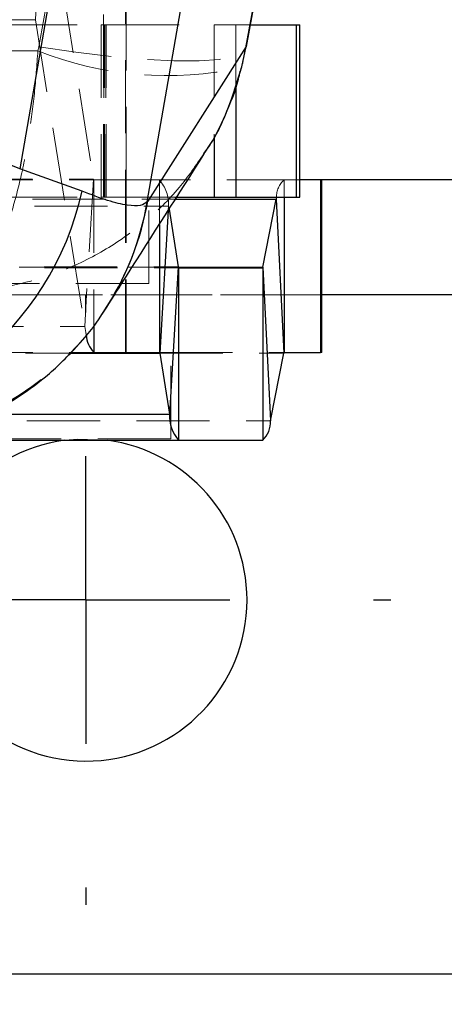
# Model space of a CAD drawing. Header units: millimetres. Extents: x 32 to 375, y 34 to 288.
# Tile 11 of 41: x 181 to 189, y 52 to 69. Entities that reach past the tile are written whole.
import ezdxf

# ---------------------------------------------------------------- set-up
doc = ezdxf.new("R2010")
doc.units = ezdxf.units.MM
doc.linetypes.add('HIDDEN', pattern=[1.905, 1.27, -0.635])
doc.layers.add('FORMATO', color=179, linetype='Continuous')
doc.styles.add('SLDTEXTSTYLE0', font='TXT', dxfattribs={"width": 0.75})
doc.dimstyles.new('SLDDIMSTYLE0', dxfattribs={"dimtxt": 3.5, "dimasz": 3.302, "dimexe": 0, "dimexo": 0.0625, "dimgap": 0.875, "dimtad": 1, "dimdec": 0, "dimrnd": 1e-09, "dimzin": 12, "dimdsep": 46, "dimtxsty": 'SLDTEXTSTYLE0', "dimsah": 1, "dimcen": 0.09, "dimadec": 0, "dimazin": 3, "dimtfac": 1, "dimtdec": 0, "dimtofl": 0, "dimtmove": 0, "dimatfit": 3, "dimfxl": 0, "dimfrac": 2, "dimtolj": 1, "dimtzin": 12, "dimarcsym": 0})
doc.dimstyles.new('SLDDIMSTYLE1', dxfattribs={"dimtxt": 3.5, "dimasz": 3.302, "dimexe": 0, "dimexo": 0.0625, "dimgap": 0.875, "dimtad": 1, "dimdec": 3, "dimrnd": 1e-09, "dimzin": 12, "dimdsep": 46, "dimtxsty": 'SLDTEXTSTYLE0', "dimsah": 1, "dimcen": 0.09, "dimadec": 0, "dimazin": 3, "dimtfac": 1, "dimtdec": 3, "dimtofl": 0, "dimtmove": 0, "dimatfit": 3, "dimfxl": 0, "dimfrac": 2, "dimtolj": 1, "dimtzin": 12, "dimarcsym": 0})

# ---------------------------------------------------------------- blocks, each defined once
blk = doc.blocks.new('_D_7')
at = {"layer": 'FORMATO'}
for p, q in [((176.334, 55.747), (176.334, 41.747)), ((201.334, 55.747), (201.334, 41.747)), ((201.334, 42.747), (176.334, 42.747))]:
    blk.add_line(p, q, dxfattribs=at)
for points in [[(176.334, 42.747), (179.636, 42.239), (179.636, 43.255)], [(201.334, 42.747), (198.032, 43.255), (198.032, 42.239)]]:
    blk.add_solid(points, dxfattribs=at)
at = {"layer": 'FORMATO', "insert": (185.87, 47.258), "char_height": 3.5, "attachment_point": 1, "style": 'SLDTEXTSTYLE0'}
blk.add_mtext('25', dxfattribs=at)
blk = doc.blocks.new('_D_8')
at = {"layer": 'FORMATO'}
for p, q in [((116.554, 68.547), (116.554, 33.762)), ((201.334, 55.747), (201.334, 33.762)), ((201.334, 34.762), (116.554, 34.762))]:
    blk.add_line(p, q, dxfattribs=at)
for points in [[(116.554, 34.762), (119.856, 34.254), (119.856, 35.27)], [(201.334, 34.762), (198.032, 35.27), (198.032, 34.254)]]:
    blk.add_solid(points, dxfattribs=at)
at = {"layer": 'FORMATO', "insert": (156.989, 39.273), "char_height": 3.5, "attachment_point": 1, "style": 'SLDTEXTSTYLE0'}
blk.add_mtext('85', dxfattribs=at)
blk = doc.blocks.new('SW_CENTERMARKSYMBOL_7')
at = {"layer": 'FORMATO', "color": 0}
for p, q in [((0, 5), (0, 5.3)), ((0, 0), (0, 2.5)), ((-5, 0), (-5.3, 0)), ((0, 0), (-2.5, 0)), ((0, 0), (0, -2.5)), ((0, 0), (2.5, 0)), ((5, 0), (5.3, 0)), ((0, -5), (0, -5.3))]:
    blk.add_line(p, q, dxfattribs=at)

msp = doc.modelspace()

# ---------------------------------------------------------------- linework, layer by layer
at = {"color": 7, "linetype": 'HIDDEN', "lineweight": 18}
for p, q in [((183.171184, 63.548908), (183.171184, 83.048908)), ((182.791265, 66.246695), (182.791265, 79.746695)), ((181.757577, 71.89477), (181.603996, 69.334258)), ((181.757577, 71.89477), (182.615455, 66.563557)), ((181.66362, 68.864806), (181.812009, 69.67968)), ((183.183683, 66.548908), (183.183683, 69.548908)), ((171.652373, 69.334258), (181.603996, 69.334258)), ((181.603996, 69.334258), (182.461875, 64.003046)), ((173.43892, 69.246695), (182.749704, 69.246695)), ((182.749704, 69.246695), (182.749704, 66.246695)), ((182.749704, 69.246695), (182.834792, 69.246695)), ((182.794191, 69.246695), (182.794191, 66.246695)), ((182.803766, 66.246695), (182.803766, 69.246695)), ((182.83073, 69.246695), (182.83073, 66.246695)), ((182.834792, 69.246695), (184.712523, 69.246695)), ((182.834792, 66.246695), (182.834792, 69.246695)), ((184.712523, 69.246695), (185.087301, 69.246695)), ((184.712523, 69.246695), (184.712523, 67.311227)), ((185.087301, 69.246695), (185.338737, 69.246695)), ((185.087301, 69.246695), (185.087301, 68.169998)), ((181.648171, 68.793896), (181.66362, 68.864806)), ((185.215018, 68.621625), (185.253413, 68.844514)), ((185.167138, 68.43898), (185.181324, 68.501179)), ((172.663832, 66.563557), (182.615455, 66.563557)), ((172.66895, 66.548908), (182.620574, 66.548908)), ((182.615455, 66.563557), (182.461875, 64.003046)), ((182.620574, 66.548908), (183.760236, 66.548908)), ((182.620574, 66.548908), (182.620574, 64.031887)), ((183.183683, 63.548908), (183.183683, 66.548908)), ((186.203765, 66.548908), (183.760236, 66.548908)), ((183.760236, 66.548908), (183.760236, 65.775097)), ((185.926712, 66.548908), (185.926712, 66.246695)), ((173.43892, 66.246695), (182.749704, 66.246695)), ((182.749704, 66.246695), (182.834792, 66.246695)), ((182.834792, 66.246695), (184.03059, 66.246695)), ((183.578765, 64.746695), (183.578765, 66.246695)), ((173.967312, 66.09477), (183.918935, 66.09477)), ((175.836986, 66.21187), (184.038534, 66.21187)), ((183.918935, 66.09477), (183.914261, 66.01683)), ((183.918935, 66.09477), (183.928006, 66.038402)), ((174.137485, 65.037242), (184.089109, 65.037242)), ((174.142604, 65.022592), (184.094228, 65.022592)), ((175.609437, 65.033464), (184.089773, 65.033464)), ((183.578765, 64.746695), (178.828765, 64.746695)), ((201.333684, 64.548907), (176.333683, 64.548907)), ((186.583684, 64.548907), (176.333683, 64.548907)), ((172.510251, 64.003046), (182.461875, 64.003046)), ((172.66895, 63.548908), (182.218747, 63.548908)), ((173.813731, 63.534259), (182.20349, 63.534259)), ((175.970633, 63.538036), (185.922258, 63.538036)), ((183.760236, 63.548908), (185.926712, 63.548908)), ((183.958683, 62.048908), (183.958683, 63.548908)), ((175.743084, 62.35963), (185.694708, 62.35963)), ((183.958683, 62.048908), (180.77065, 62.048908))]:
    msp.add_line(p, q, dxfattribs=at)
at = {"color": 7, "linetype": 'Continuous', "lineweight": 25}
for p, q in [((181.883322, 69.902901), (181.331579, 66.739015)), ((183.550378, 66.169419), (184.202024, 69.906187)), ((185.265124, 68.84245), (185.454162, 69.880546)), ((185.455599, 69.903778), (185.266561, 68.865682)), ((185.338737, 69.246695), (186.138974, 69.246695)), ((186.138974, 69.246695), (186.138974, 66.246695)), ((186.138974, 69.246695), (186.203765, 69.246695)), ((186.203765, 66.246695), (186.203765, 69.246695)), ((185.266561, 68.865682), (183.556526, 66.17882)), ((185.192851, 68.516667), (185.266561, 68.865682)), ((181.331579, 66.739015), (176.502736, 68.696647)), ((185.190279, 68.498897), (185.192851, 68.516667)), ((182.416797, 66.353607), (181.331579, 66.739015)), ((193.027091, 66.548908), (186.203765, 66.548908)), ((186.559496, 66.548908), (186.559496, 63.548908)), ((186.583684, 63.548908), (186.583684, 66.548908)), ((184.03059, 66.246695), (184.712523, 66.246695)), ((184.712523, 66.246695), (185.087301, 66.246695)), ((185.087301, 66.246695), (186.138974, 66.246695)), ((185.795551, 66.246695), (185.78861, 66.21187)), ((186.138974, 66.246695), (186.203765, 66.246695)), ((183.556526, 66.17882), (183.550378, 66.169419)), ((185.56106, 65.033464), (185.78861, 66.21187)), ((185.78861, 66.21187), (185.922258, 63.538036)), ((183.928006, 66.038402), (184.089109, 65.037242)), ((184.089109, 65.037242), (183.935529, 62.476731)), ((184.094228, 65.022592), (184.094228, 62.022593)), ((184.094228, 65.022592), (185.556605, 65.022592)), ((185.556605, 65.022592), (185.556605, 62.022593)), ((185.56106, 65.033464), (185.694708, 62.35963)), ((182.218747, 63.548908), (182.620574, 63.548908)), ((182.620574, 63.548908), (183.760236, 63.548908)), ((183.765355, 63.534259), (183.935529, 62.476731)), ((185.694708, 62.35963), (185.922258, 63.538036)), ((185.926712, 63.548908), (186.559496, 63.548908)), ((186.583684, 63.548908), (186.559496, 63.548908)), ((179.442602, 62.022593), (184.094228, 62.022593)), ((184.094228, 62.022593), (185.556605, 62.022593)), ((180.333683, 52.746695), (197.333684, 52.746695))]:
    msp.add_line(p, q, dxfattribs=at)
at = {"color": 8, "linetype": 'Continuous', "lineweight": 25}
for p, q in [((185.265124, 68.84245), (185.266561, 68.865682)), ((185.087301, 68.169998), (185.087301, 66.246695)), ((184.712523, 67.311227), (184.712523, 66.246695)), ((185.926712, 66.246695), (185.926712, 63.548908)), ((184.038534, 66.21187), (185.78861, 66.21187)), ((183.914261, 66.01683), (183.765355, 63.534259)), ((183.760236, 65.775097), (183.760236, 63.548908)), ((184.089773, 65.033464), (185.56106, 65.033464)), ((191.202434, 64.548907), (186.583684, 64.548907)), ((182.620574, 64.031887), (182.620574, 63.548908)), ((182.20349, 63.534259), (183.765355, 63.534259)), ((180.77065, 62.476731), (183.935529, 62.476731))]:
    msp.add_line(p, q, dxfattribs=at)
at = {"color": 7, "linetype": 'HIDDEN', "lineweight": 18, "flags": 128}
for points in [[(181.66362, 68.864806), (182.30971, 68.768921), (182.927733, 68.694673), (183.500992, 68.644068), (184.014001, 68.618473), (184.452899, 68.61858), (184.805831, 68.644385), (185.06326, 68.695192), (185.218232, 68.769628), (185.265124, 68.84245)], [(182.623599, 64.015238), (182.66592, 64.072775), (182.783762, 64.242629)], [(182.634467, 64.031111), (182.675977, 64.087684), (182.843815, 64.334966)], [(182.488857, 63.853828), (182.480043, 63.898663), (182.461875, 64.003046)], [(182.850283, 62.022593), (182.341866, 62.043101), (182.117084, 62.022593)]]:
    msp.add_lwpolyline(points, dxfattribs=at)
at = {"color": 7, "linetype": 'HIDDEN', "lineweight": 18}
for centre, radius, start, end in [((183.902331, 74.447153), 6.086095, 248.2610209, 282.2173889), ((182.636196, 66.562586), 0.020764, 177.3188232, 221.2060959), ((183.276005, 66.124894), 0.643635, 357.3173685, 41.2068277), ((186.211275, 66.245839), 0.415724, 133.1961257, 179.8819938), ((178.587633, 67.048575), 5.048082, 272.0796951, 321.2989895), ((178.576693, 67.045499), 5.057025, 271.9272225, 305.1216389)]:
    msp.add_arc(centre, radius, start, end, dxfattribs=at)
at = {"color": 7, "linetype": 'Continuous', "lineweight": 25}
for centre, radius, start, end in [((177.326946, 67.480431), 5.213091, 269.4114559, 347.5168341), ((184.10985, 65.03627), 0.020763, 177.3169952, 221.2046777), ((185.546584, 65.033047), 0.014482, 313.7855372, 1.6510721), ((182.973673, 63.882347), 0.485654, 183.3664873, 223.3597064), ((183.744612, 63.535229), 0.020766, 357.3216198, 41.2032992), ((185.936736, 63.538452), 0.014485, 133.7919286, 181.6467819), ((184.57846, 62.446606), 0.643637, 177.3173704, 221.2067211), ((185.24597, 62.34669), 0.448924, 313.7849766, 1.6517739), ((182.483683, 59.246695), 2.8, 97.5232518, 0), ((182.483683, 59.246695), 2.8, 0, 82.4767482)]:
    msp.add_arc(centre, radius, start, end, dxfattribs=at)
at = {"color": 8, "linetype": 'Continuous', "lineweight": 25}
for centre, radius, start, end in [((178.586351, 67.028562), 5.037825, 326.42671, 350.1808716), ((178.597993, 67.035788), 5.032042, 327.5390269, 350.1946045)]:
    msp.add_arc(centre, radius, start, end, dxfattribs=at)
at = {"color": 7, "linetype": 'HIDDEN', "lineweight": 18}
for points, knots in [([(171.20452, 68.725206), (172.948036, 68.738085), (176.429283, 68.763798), (179.91047, 68.783874), (181.648171, 68.793896)], [0, 0, 0, 0, 0.500830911, 1, 1, 1, 1]), ([(181.648171, 68.793896), (181.629774, 68.543547), (181.592979, 68.04284), (181.495235, 67.311921), (181.364088, 66.61808), (181.195867, 65.978836), (180.9981, 65.43989), (180.823004, 65.105929), (180.592158, 64.778907), (180.427423, 64.650023), (180.292876, 64.611563), (180.291495, 64.611168)], [0, 0, 0, 0, 0.114059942, 0.228124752, 0.353592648, 0.47906944, 0.609357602, 0.73965434, 0.787261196, 0.997816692, 1, 1, 1, 1]), ([(180.291495, 64.611168), (180.296356, 64.611291), (180.769835, 64.623249), (181.352515, 64.71946), (182.17364, 65.000368), (182.799982, 65.298682), (183.509694, 65.799093), (184.101468, 66.369908), (184.396677, 66.804339), (184.5331, 67.0051)], [0, 0, 0, 0, 0.002895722, 0.282066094, 0.345172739, 0.517938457, 0.690691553, 0.857060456, 1, 1, 1, 1]), ([(182.752389, 64.20043), (182.768455, 64.222548), (182.815146, 64.286831), (182.852445, 64.347716), (182.87691, 64.387651)], [0, 0, 0, 0, 0.344082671, 1, 1, 1, 1])]:
    msp.add_open_spline(points, degree=3, knots=knots, dxfattribs=at)
at = {"color": 7, "linetype": 'Continuous', "lineweight": 25}
for points, knots in [([(184.5331, 67.0051), (184.556734, 67.036989), (184.733012, 67.274841), (184.96864, 67.782343), (185.118116, 68.271896), (185.192851, 68.516667)], [0, 0, 0, 0, 0.071853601, 0.535937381, 1, 1, 1, 1]), ([(185.187192, 68.499209), (185.192532, 68.514637), (185.20628, 68.554358), (185.211702, 68.596098), (185.215018, 68.621625)], [0, 0, 0, 0, 0.388417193, 1, 1, 1, 1]), ([(184.538654, 67.008524), (184.559007, 67.037051), (184.707736, 67.245507), (184.910417, 67.67911), (185.10053, 68.131552), (185.157121, 68.392746), (185.167138, 68.43898)], [0, 0, 0, 0, 0.067120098, 0.490463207, 0.909805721, 1, 1, 1, 1]), ([(182.846522, 64.339115), (182.95997, 64.517884), (183.526734, 65.410982), (184.09, 66.293688), (184.540519, 66.999705)], [0, 0, 0, 0, 0.2001678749, 1, 1, 1, 1]), ([(183.550378, 66.169419), (183.516781, 66.143766), (183.449589, 66.092461), (183.212478, 66.100571), (182.881749, 66.174191), (182.57178, 66.293802), (182.416797, 66.353607)], [0, 0, 0, 0, 0.246130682, 0.492250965, 0.746128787, 1, 1, 1, 1]), ([(178.393262, 61.930823), (178.525336, 61.929808), (178.861379, 61.927228), (179.41918, 62.004887), (180.046893, 62.161552), (180.66095, 62.40188), (181.244914, 62.721064), (181.808774, 63.128315), (182.316714, 63.627559), (182.646626, 64.013388), (182.773619, 64.233548), (182.78049, 64.24546)], [0, 0, 0, 0, 0.080803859, 0.205594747, 0.331549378, 0.458307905, 0.585531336, 0.713073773, 0.854823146, 0.992145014, 1, 1, 1, 1])]:
    msp.add_open_spline(points, degree=3, knots=knots, dxfattribs=at)

# ---------------------------------------------------------------- block references
at = {"layer": 'FORMATO'}
msp.add_blockref('SW_CENTERMARKSYMBOL_7', (182.483683, 59.246695), dxfattribs=at)

# ---------------------------------------------------------------- dimensions: what is measured, and where the dimension line sits
for base, p2, dimstyle, picture, middle in [((116.553765, 34.761682), (116.553765, 69.546695), 'SLDDIMSTYLE0', '_D_8', (159.575607, 34.761682)), ((176.333683, 42.746695), (176.333683, 56.746695), 'SLDDIMSTYLE1', '_D_7', (188.456213, 42.746695))]:
    dim = msp.add_linear_dim(base=base, p1=(201.333683, 56.746695), p2=p2, dimstyle=dimstyle, dxfattribs=at)
    dim.commit()
    dim.dimension.update_dxf_attribs({"geometry": picture, "text_midpoint": middle, "dimtype": 160})

doc.saveas('drawing.dxf')
